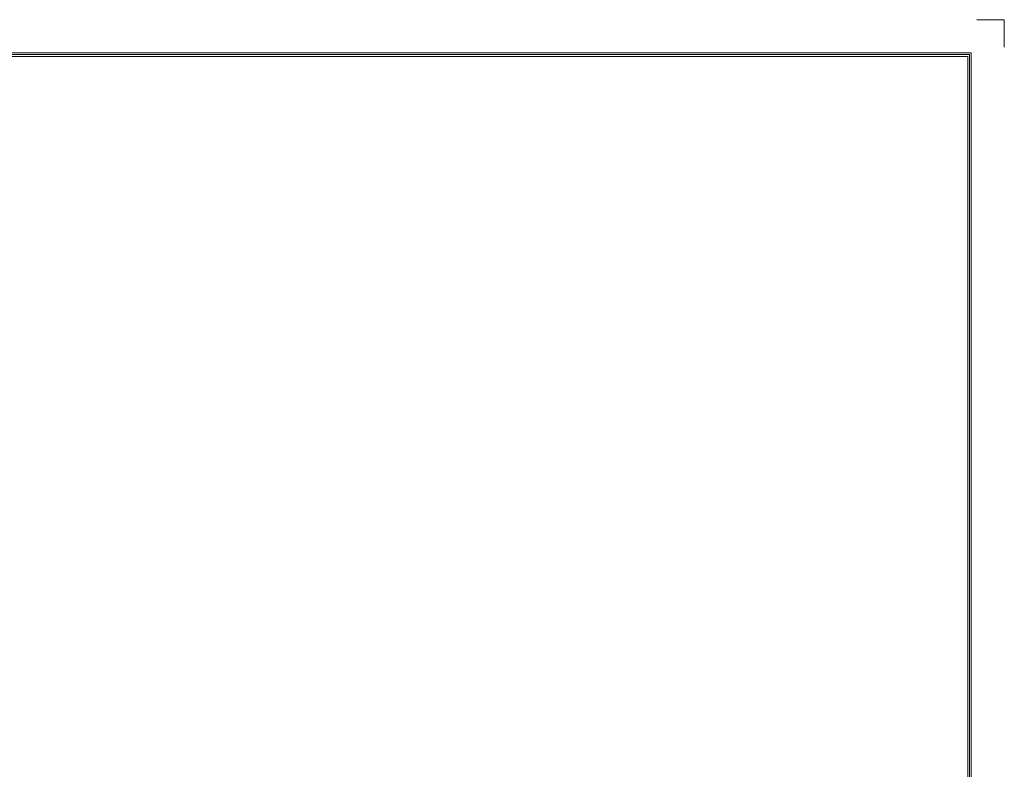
# Model space of a CAD drawing. Header units: millimetres. Extents: x 0 to 427, y 0 to 299.
# Tile 38 of 38: x 301 to 427, y 203 to 299. Entities that reach past the tile are written whole.
import ezdxf
from ezdxf.enums import TextEntityAlignment as Align

# ---------------------------------------------------------------- set-up
doc = ezdxf.new("R2010")
doc.units = ezdxf.units.MM
doc.header["$MEASUREMENT"] = 0
doc.layers.add('细实线层', color=7, linetype='Continuous', lineweight=18)
doc.styles.add('鸿蒙CAD', font='txt')

# ---------------------------------------------------------------- blocks, each defined once
blk = doc.blocks.new('Plastic_A3')
at = {"layer": '细实线层'}
for p, q in [((652.5, 633.8), (648.96, 633.8)), ((652.5, 633.8), (652.5, 630.27)), ((229.71, 629.56), (648.26, 629.56)), ((229.93, 629.33), (648.03, 629.33)), ((230.16, 629.11), (647.81, 629.11)), ((647.81, 629.11), (647.81, 339.15)), ((648.03, 629.33), (648.03, 338.92)), ((648.26, 629.56), (648.26, 338.7))]:
    blk.add_line(p, q, dxfattribs=at)
at = {"layer": '细实线层', "style": '鸿蒙CAD'}
blk.add_attdef('V1.0', (231.67, 610.16), '', height=2.5, dxfattribs=at)
for tag, height, p in [('XXXE', 2.5, (540.24, 365.07)), ('XXXC', 2.5, (573.27, 365.07)), ('XXXA', 2, (624.03, 365.07)), ('XXXG', 2.5, (497.76, 358.07)), ('XXXD', 2.5, (573.27, 358.07)), ('XXXB', 2.5, (624.03, 358.07)), ('mm', 2.5, (540.24, 358.07)), ('XXXK', 2, (514.01, 357.04)), ('XXXM', 2.5, (501.13, 341.19))]:
    blk.add_attdef(tag, text='', height=height, dxfattribs=at).set_placement(p, align=Align.CENTER)
blk.add_attdef('XXXJ', text='', height=2.5, dxfattribs=at).set_placement((503.31, 352.09), align=Align.MIDDLE_RIGHT)

msp = doc.modelspace()

# ---------------------------------------------------------------- block references
at = {"layer": '细实线层'}
msp.add_blockref('Plastic_A3', (-225.46, -334.44), dxfattribs=at)

doc.saveas('drawing.dxf')
